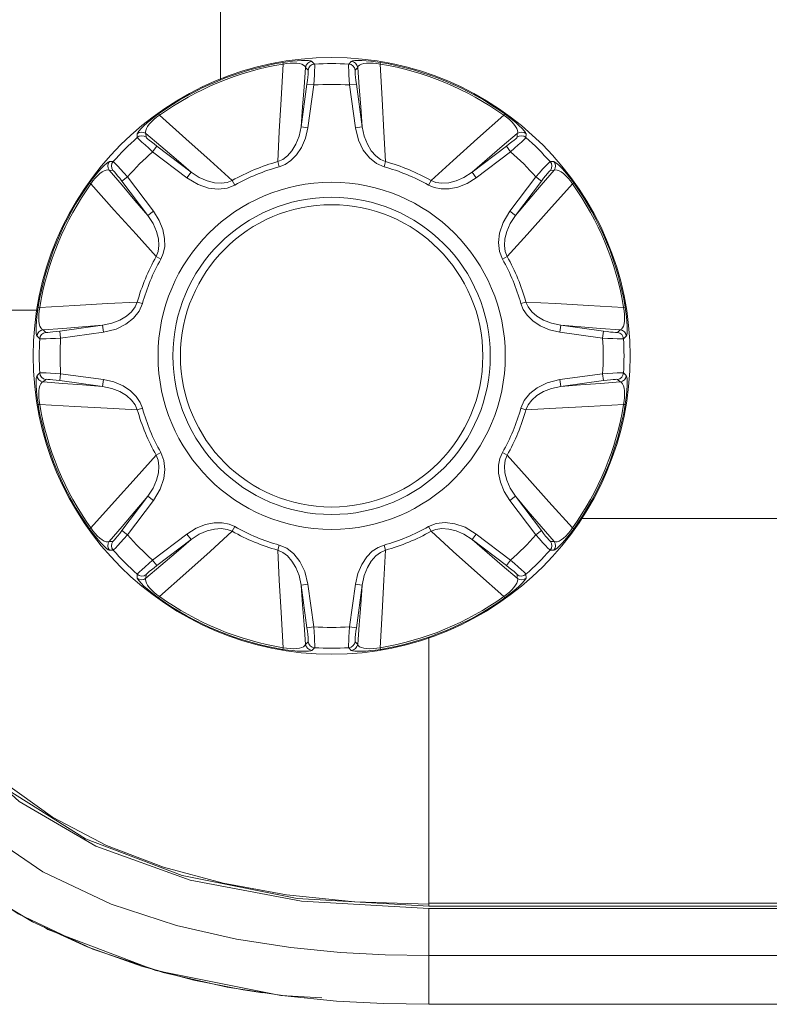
# Model space of a CAD drawing. Header units: millimetres. Extents: x 3925 to 5043, y -86 to 778.
# Tile 4 of 256: x 4243 to 4257, y 106 to 123. Entities that reach past the tile are written whole.
import ezdxf

# ---------------------------------------------------------------- set-up
doc = ezdxf.new("R2010")
doc.units = ezdxf.units.MM
doc.header["$LTSCALE"] = 46.255
for name, color, linetype in [('H30-BOTTOM-CDXF_CONTINUOUS_LINE', 7, 'CONTINUOUS'), ('H30K-REAR-CODXF_CONTINUOUS_LINE', 7, 'CONTINUOUS'), ('H30K-TOP-COVDXF_CONTINUOUS_LINE', 7, 'CONTINUOUS'), ('RUBBER-FOOT-DXF_CONTINUOUS_LINE', 7, 'CONTINUOUS')]:
    doc.layers.add(name, color=color, linetype=linetype)

msp = doc.modelspace()

# ---------------------------------------------------------------- linework, layer by layer
at = {"layer": 'H30-BOTTOM-CDXF_CONTINUOUS_LINE', "color": 7, "linetype": 'Continuous', "lineweight": 0}
for p, q in [((4246.9396, 192.2411), (4246.9396, 122.3795)), ((4243.6388, 118.2411), (4239.9548, 118.2411)), ((4253.4349, 114.4911), (4300.3146, 114.4911)), ((4250.6896, 112.351), (4250.6896, 107.5064)), ((4359.4396, 107.5609), (4250.6896, 107.5609)), ((4359.4396, 107.5064), (4250.6896, 107.5064))]:
    msp.add_line(p, q, dxfattribs=at)
for points in [[(4241.5536, 111.4715), (4242.2091, 110.5588), (4243.0026, 109.7645), (4243.9152, 109.108)], [(4250.6896, 107.5064), (4248.3187, 107.6462), (4246.2493, 108.059), (4244.5064, 108.7228), (4243.1143, 109.5973), (4242.0207, 110.6974)], [(4243.9152, 109.108), (4244.8897, 108.5998), (4245.914, 108.2109), (4246.9896, 107.9198), (4248.1295, 107.7139), (4249.3546, 107.5888), (4250.6896, 107.5458)]]:
    msp.add_lwpolyline(points, dxfattribs=at)
at = {"layer": 'H30K-REAR-CODXF_CONTINUOUS_LINE', "color": 7, "linetype": 'Continuous', "lineweight": 0}
for p, q in [((4250.6896, 107.4661), (4359.4396, 107.4661)), ((4250.6896, 105.7411), (4250.6896, 107.4661)), ((4359.4396, 106.6193), (4250.6896, 106.6193)), ((4249.0299, 105.8002), (4248.0965, 105.8917)), ((4249.8722, 105.755), (4249.0299, 105.8002)), ((4250.6896, 105.7411), (4249.8722, 105.755)), ((4359.4396, 105.7411), (4250.6896, 105.7411))]:
    msp.add_line(p, q, dxfattribs=at)
for points in [[(4241.3382, 111.6537), (4242.223, 110.3917), (4243.3136, 109.3947), (4244.6951, 108.5878), (4246.3948, 107.9767), (4248.3993, 107.5957), (4250.6896, 107.4661)], [(4250.6896, 106.6193), (4249.9034, 106.6325), (4249.097, 106.6758), (4248.2079, 106.7627), (4247.2282, 106.9135), (4246.1493, 107.1591), (4244.9736, 107.5451), (4243.7409, 108.1261), (4242.5331, 108.9471), (4241.4526, 110.0156), (4240.5946, 111.2572)], [(4239.8194, 110.8437), (4240.1701, 110.2705), (4240.6063, 109.6653), (4241.1487, 109.0365), (4241.8175, 108.4007), (4242.628, 107.7825), (4243.5561, 107.227), (4244.5375, 106.7734), (4245.5147, 106.4285), (4246.4587, 106.1767), (4247.3494, 106.0002), (4247.7005, 105.9499)], [(4248.0965, 105.8917), (4247.0607, 106.0515), (4245.9099, 106.3142), (4244.6417, 106.732), (4243.2949, 107.3694), (4241.9613, 108.2802), (4240.7639, 109.4701), (4239.8194, 110.8437)]]:
    msp.add_lwpolyline(points, dxfattribs=at)
at = {"layer": 'H30K-TOP-COVDXF_CONTINUOUS_LINE', "color": 7, "linetype": 'Continuous', "lineweight": 0}
for p, q in [((4248.0271, 105.8991), (4245.778, 106.3486)), ((4248.7606, 105.8556), (4248.0271, 105.8991))]:
    msp.add_line(p, q, dxfattribs=at)
msp.add_lwpolyline([(4245.778, 106.3486), (4243.8327, 107.0866), (4243.7571, 107.1341)], dxfattribs=at)
at = {"layer": 'RUBBER-FOOT-DXF_CONTINUOUS_LINE', "color": 7, "linetype": 'Continuous', "lineweight": 0}
for p, q in [((4248.0619, 122.7), (4248.0667, 122.6713)), ((4248.586, 122.7188), (4248.6326, 122.6698)), ((4249.2465, 122.6698), (4249.2931, 122.7188)), ((4249.8172, 122.7), (4249.8124, 122.6713)), ((4248.5162, 122.5621), (4248.4706, 122.6112)), ((4249.4085, 122.6112), (4249.3629, 122.5621)), ((4248.4943, 122.3106), (4248.389, 121.5421)), ((4248.6179, 122.2937), (4248.4943, 122.3106)), ((4248.6179, 122.2937), (4248.5126, 121.5252)), ((4249.2612, 122.2937), (4249.3849, 122.3106)), ((4249.3665, 121.5252), (4249.2612, 122.2937)), ((4249.4901, 121.5422), (4249.3849, 122.3106)), ((4245.8239, 121.773), (4245.8408, 121.7493)), ((4252.0552, 121.773), (4252.0383, 121.7493)), ((4248.5126, 121.5252), (4248.389, 121.5421)), ((4249.3665, 121.5252), (4249.4901, 121.5421)), ((4245.4417, 121.3481), (4245.44, 121.4157)), ((4245.5977, 121.4212), (4245.6002, 121.3543)), ((4252.2789, 121.3543), (4252.2814, 121.4212)), ((4252.4391, 121.4157), (4252.4374, 121.3481)), ((4245.7181, 121.0925), (4245.7935, 121.1919)), ((4246.3359, 120.6235), (4245.7181, 121.0925)), ((4246.4113, 120.723), (4245.7935, 121.1919)), ((4252.0856, 121.1919), (4251.4678, 120.723)), ((4252.1611, 121.0925), (4251.5432, 120.6235)), ((4252.1611, 121.0925), (4252.0856, 121.1919)), ((4244.94, 120.9157), (4245.0076, 120.914)), ((4247.9968, 120.8217), (4247.9712, 120.914)), ((4249.8824, 120.8217), (4249.9079, 120.914)), ((4252.9391, 120.9157), (4252.8715, 120.914)), ((4245.0014, 120.7555), (4244.9345, 120.758)), ((4252.9446, 120.758), (4252.8777, 120.7555)), ((4245.2632, 120.6377), (4245.1638, 120.5622)), ((4245.1638, 120.5622), (4245.6327, 119.9443)), ((4245.2632, 120.6377), (4245.7322, 120.0198)), ((4246.3359, 120.6235), (4246.4114, 120.723)), ((4247.1981, 120.4909), (4247.1509, 120.5742)), ((4250.681, 120.4909), (4250.7282, 120.5742)), ((4251.5432, 120.6235), (4251.4677, 120.723)), ((4252.6159, 120.6377), (4252.147, 120.0198)), ((4252.7153, 120.5622), (4252.2464, 119.9444)), ((4252.7153, 120.5622), (4252.6159, 120.6377)), ((4244.5827, 120.5318), (4244.6064, 120.5149)), ((4253.2727, 120.5149), (4253.2964, 120.5318)), ((4245.7322, 120.0198), (4245.6327, 119.9443)), ((4252.2464, 119.9443), (4252.147, 120.0198)), ((4245.8648, 119.1576), (4245.7815, 119.2048)), ((4252.0976, 119.2048), (4252.0143, 119.1576)), ((4243.6557, 118.2938), (4243.6844, 118.289)), ((4245.534, 118.3589), (4245.4417, 118.3845)), ((4252.4374, 118.3845), (4252.3451, 118.3589)), ((4254.1947, 118.289), (4254.2234, 118.2938)), ((4244.8135, 117.9667), (4244.0451, 117.8615)), ((4244.8305, 117.8431), (4244.8136, 117.9667)), ((4253.0655, 117.9667), (4253.0486, 117.8431)), ((4253.0656, 117.9667), (4253.834, 117.8615)), ((4243.6859, 117.7231), (4243.6369, 117.7697)), ((4243.7445, 117.8851), (4243.7936, 117.8395)), ((4244.062, 117.7378), (4244.0451, 117.8615)), ((4244.8305, 117.8431), (4244.062, 117.7378)), ((4253.0486, 117.8431), (4253.8171, 117.7378)), ((4253.834, 117.8615), (4253.8171, 117.7378)), ((4254.0855, 117.8395), (4254.1346, 117.8851)), ((4254.1932, 117.7231), (4254.2422, 117.7697)), ((4243.6859, 117.1092), (4243.6369, 117.0626)), ((4244.0451, 116.9708), (4244.062, 117.0945)), ((4244.8305, 116.9892), (4244.062, 117.0945)), ((4253.8171, 117.0945), (4253.0486, 116.9892)), ((4253.834, 116.9708), (4253.8171, 117.0945)), ((4254.2422, 117.0626), (4254.1932, 117.1092)), ((4243.7936, 116.9928), (4243.7445, 116.9472)), ((4244.8136, 116.8656), (4244.0451, 116.9708)), ((4244.8136, 116.8656), (4244.8305, 116.9892)), ((4253.0655, 116.8656), (4253.0486, 116.9892)), ((4253.834, 116.9708), (4253.0656, 116.8656)), ((4254.1346, 116.9472), (4254.0855, 116.9928)), ((4243.6844, 116.5433), (4243.6557, 116.5385)), ((4254.1947, 116.5433), (4254.2234, 116.5385)), ((4245.4417, 116.4478), (4245.534, 116.4734)), ((4252.4374, 116.4478), (4252.3451, 116.4734)), ((4245.7815, 115.6275), (4245.8648, 115.6747)), ((4252.0976, 115.6275), (4252.0143, 115.6747)), ((4245.1638, 114.2701), (4245.6327, 114.8879)), ((4245.6327, 114.888), (4245.7322, 114.8125)), ((4252.2464, 114.888), (4252.147, 114.8125)), ((4252.2464, 114.8879), (4252.7153, 114.2701)), ((4245.2632, 114.1946), (4245.7322, 114.8125)), ((4252.147, 114.8125), (4252.6159, 114.1946)), ((4244.6064, 114.3174), (4244.5827, 114.3005)), ((4245.1638, 114.2701), (4245.2632, 114.1946)), ((4245.7181, 113.7398), (4246.3359, 114.2087)), ((4246.3359, 114.2087), (4246.4114, 114.1093)), ((4247.1981, 114.3414), (4247.1509, 114.2581)), ((4250.681, 114.3414), (4250.7282, 114.2581)), ((4251.5432, 114.2087), (4251.4677, 114.1093)), ((4251.5432, 114.2087), (4252.1611, 113.7398)), ((4252.7153, 114.2701), (4252.6159, 114.1946)), ((4253.2727, 114.3174), (4253.2964, 114.3005)), ((4244.9345, 114.0743), (4245.0014, 114.0768)), ((4245.7935, 113.6404), (4246.4114, 114.1093)), ((4247.9968, 114.0106), (4247.9712, 113.9183)), ((4249.8824, 114.0106), (4249.9079, 113.9183)), ((4251.4678, 114.1093), (4252.0856, 113.6404)), ((4252.8777, 114.0768), (4252.9446, 114.0743)), ((4244.94, 113.9166), (4245.0076, 113.9183)), ((4252.8715, 113.9183), (4252.9391, 113.9166)), ((4245.7181, 113.7398), (4245.7935, 113.6404)), ((4252.1611, 113.7398), (4252.0856, 113.6404)), ((4245.44, 113.4166), (4245.4417, 113.4842)), ((4245.6002, 113.478), (4245.5977, 113.4111)), ((4252.2814, 113.4111), (4252.2789, 113.478)), ((4252.4374, 113.4842), (4252.4391, 113.4166)), ((4248.5126, 113.3071), (4248.389, 113.2902)), ((4248.389, 113.2901), (4248.4943, 112.5217)), ((4248.5126, 113.3071), (4248.6179, 112.5386)), ((4249.2612, 112.5386), (4249.3665, 113.3071)), ((4249.3665, 113.3071), (4249.4901, 113.2902)), ((4249.3849, 112.5217), (4249.4901, 113.2901)), ((4245.8239, 113.0593), (4245.8408, 113.083)), ((4252.0552, 113.0593), (4252.0383, 113.083)), ((4248.6179, 112.5386), (4248.4943, 112.5217)), ((4249.2612, 112.5386), (4249.3849, 112.5217)), ((4248.4706, 112.2211), (4248.5162, 112.2702)), ((4249.3629, 112.2702), (4249.4085, 112.2211)), ((4248.0619, 112.1323), (4248.0667, 112.161)), ((4248.6326, 112.1625), (4248.586, 112.1135)), ((4249.2931, 112.1135), (4249.2465, 112.1625)), ((4249.8172, 112.1323), (4249.8124, 112.161))]:
    msp.add_line(p, q, dxfattribs=at)
for points in [[(4248.0619, 122.7), (4248.148, 122.713), (4248.235, 122.7235), (4248.3194, 122.7308), (4248.3985, 122.7349), (4248.4678, 122.7355), (4248.5244, 122.7329), (4248.565, 122.7272), (4248.586, 122.7188)], [(4248.0667, 122.6713), (4248.1287, 122.6814), (4248.1924, 122.6877), (4248.2543, 122.6894), (4248.3113, 122.6864), (4248.3612, 122.6789), (4248.403, 122.6674), (4248.436, 122.6522), (4248.4591, 122.6335), (4248.4706, 122.6112)], [(4248.586, 122.7188), (4248.5447, 122.7087), (4248.5092, 122.6854), (4248.4835, 122.6516), (4248.4706, 122.6111)], [(4249.8172, 122.7), (4249.7311, 122.713), (4249.6441, 122.7235), (4249.5597, 122.7308), (4249.4806, 122.7349), (4249.4113, 122.7355), (4249.3547, 122.7329), (4249.3141, 122.7272), (4249.2931, 122.7188)], [(4249.2931, 122.7188), (4249.3344, 122.7087), (4249.3699, 122.6854), (4249.3956, 122.6516), (4249.4085, 122.6111)], [(4249.4085, 122.6112), (4249.42, 122.6335), (4249.4431, 122.6522), (4249.4761, 122.6674), (4249.518, 122.6789), (4249.5678, 122.6864), (4249.6248, 122.6894), (4249.6868, 122.6877), (4249.7505, 122.6814), (4249.8124, 122.6713)], [(4248.0667, 122.6713), (4248.0298, 122.0386), (4247.9979, 121.4536), (4247.9712, 120.914)], [(4248.389, 121.5421), (4248.4163, 121.8986), (4248.4436, 122.2564), (4248.4706, 122.6112)], [(4248.5162, 122.5621), (4248.5179, 122.551), (4248.5173, 122.5247), (4248.5145, 122.485), (4248.5094, 122.4337), (4248.5026, 122.3748), (4248.4943, 122.3106)], [(4248.6326, 122.6698), (4248.591, 122.66), (4248.5552, 122.6367), (4248.5292, 122.6028), (4248.5162, 122.5621)], [(4248.6326, 122.6698), (4248.6347, 122.6531), (4248.6348, 122.6135), (4248.633, 122.5537), (4248.6293, 122.4769), (4248.6242, 122.3887), (4248.6179, 122.2937)], [(4249.2612, 122.2937), (4249.2549, 122.3886), (4249.2498, 122.4769), (4249.2461, 122.5539), (4249.2443, 122.6137), (4249.2444, 122.6532), (4249.2465, 122.6698)], [(4249.2465, 122.6698), (4249.2881, 122.66), (4249.324, 122.6367), (4249.3499, 122.6028), (4249.3629, 122.5621)], [(4249.3849, 122.3106), (4249.3765, 122.3746), (4249.3697, 122.4337), (4249.3646, 122.4852), (4249.3618, 122.525), (4249.3612, 122.5512), (4249.3629, 122.5621)], [(4249.4085, 122.6112), (4249.4355, 122.2564), (4249.4628, 121.8985), (4249.4901, 121.5422)], [(4249.9079, 120.914), (4249.8813, 121.4522), (4249.8494, 122.0371), (4249.8124, 122.6713)], [(4245.8239, 121.773), (4245.7538, 121.7213), (4245.6849, 121.6672), (4245.62, 121.6127), (4245.5612, 121.5596), (4245.5118, 121.511), (4245.4737, 121.4692), (4245.4489, 121.4365), (4245.44, 121.4157)], [(4245.5977, 121.4212), (4245.5901, 121.4451), (4245.5931, 121.4747), (4245.6057, 121.5088), (4245.6272, 121.5465), (4245.6572, 121.5871), (4245.6953, 121.6295), (4245.7404, 121.6721), (4245.7899, 121.7126), (4245.8408, 121.7493)], [(4247.1509, 120.5742), (4246.7515, 120.936), (4246.3154, 121.327), (4245.8408, 121.7493)], [(4252.0383, 121.7493), (4251.5648, 121.328), (4251.1286, 120.9369), (4250.7282, 120.5742)], [(4252.0383, 121.7493), (4252.0893, 121.7126), (4252.1387, 121.672), (4252.1838, 121.6294), (4252.2219, 121.587), (4252.2519, 121.5465), (4252.2734, 121.5088), (4252.286, 121.4747), (4252.289, 121.4451), (4252.2814, 121.4212)], [(4252.0552, 121.773), (4252.1253, 121.7213), (4252.1942, 121.6672), (4252.2591, 121.6127), (4252.3179, 121.5597), (4252.3673, 121.511), (4252.4055, 121.4692), (4252.4302, 121.4365), (4252.4391, 121.4157)], [(4245.44, 121.4157), (4245.4763, 121.4378), (4245.5179, 121.4464), (4245.56, 121.4407), (4245.5977, 121.4212)], [(4248.389, 121.5421), (4248.3525, 121.3721), (4248.2961, 121.2283), (4248.2254, 121.1105), (4248.1448, 121.0189), (4248.0585, 120.9535), (4247.9712, 120.914)], [(4248.5126, 121.5252), (4248.4698, 121.3372), (4248.3989, 121.1712), (4248.3089, 121.0362), (4248.208, 120.9343), (4248.1024, 120.8637), (4247.9968, 120.8217)], [(4249.8824, 120.8217), (4249.746, 120.881), (4249.6191, 120.9818), (4249.5097, 121.1208), (4249.4232, 121.2974), (4249.3665, 121.5252)], [(4249.9079, 120.914), (4249.8206, 120.9535), (4249.7343, 121.0189), (4249.6537, 121.1105), (4249.5831, 121.2283), (4249.5266, 121.372), (4249.4901, 121.5421)], [(4252.4391, 121.4157), (4252.4028, 121.4378), (4252.3612, 121.4464), (4252.3191, 121.4407), (4252.2814, 121.4212)], [(4245.4417, 121.3481), (4245.4781, 121.3706), (4245.5199, 121.3795), (4245.5622, 121.3738), (4245.6002, 121.3542)], [(4245.7181, 121.0925), (4245.6465, 121.1552), (4245.5804, 121.214), (4245.5234, 121.2658), (4245.4798, 121.3069), (4245.452, 121.3349), (4245.4417, 121.3481)], [(4245.5977, 121.4212), (4245.8677, 121.1894), (4246.14, 120.9556), (4246.4113, 120.723)], [(4245.7935, 121.1919), (4245.7424, 121.2313), (4245.6957, 121.2682), (4245.6558, 121.3011), (4245.6256, 121.3272), (4245.6067, 121.3453), (4245.6002, 121.3543)], [(4251.4678, 120.723), (4251.7391, 120.9557), (4252.0114, 121.1894), (4252.2814, 121.4212)], [(4252.2789, 121.3543), (4252.2723, 121.3452), (4252.2533, 121.327), (4252.2232, 121.3009), (4252.1834, 121.2683), (4252.1369, 121.2314), (4252.0856, 121.1919)], [(4252.4374, 121.3481), (4252.427, 121.3348), (4252.3991, 121.3067), (4252.3556, 121.2657), (4252.2987, 121.214), (4252.2327, 121.1553), (4252.1611, 121.0925)], [(4252.4374, 121.3481), (4252.401, 121.3706), (4252.3593, 121.3795), (4252.3169, 121.3738), (4252.2789, 121.3542)], [(4244.5827, 120.5318), (4244.6344, 120.6019), (4244.6885, 120.6708), (4244.743, 120.7357), (4244.7961, 120.7944), (4244.8447, 120.8439), (4244.8865, 120.882), (4244.9192, 120.9068), (4244.94, 120.9157)], [(4244.94, 120.9157), (4244.9179, 120.8794), (4244.9093, 120.8378), (4244.915, 120.7957), (4244.9346, 120.758)], [(4245.0076, 120.914), (4244.9851, 120.8776), (4244.9762, 120.8358), (4244.9819, 120.7935), (4245.0015, 120.7555)], [(4245.0076, 120.914), (4245.0209, 120.9036), (4245.049, 120.8757), (4245.09, 120.8322), (4245.1417, 120.7753), (4245.2004, 120.7093), (4245.2632, 120.6377)], [(4252.8715, 120.914), (4252.8582, 120.9036), (4252.8301, 120.8757), (4252.7891, 120.8322), (4252.7374, 120.7753), (4252.6787, 120.7093), (4252.6159, 120.6377)], [(4252.8777, 120.7555), (4252.8972, 120.7935), (4252.9029, 120.8358), (4252.894, 120.8776), (4252.8715, 120.914)], [(4253.2964, 120.5318), (4253.2447, 120.6019), (4253.1906, 120.6708), (4253.1361, 120.7357), (4253.0831, 120.7945), (4253.0344, 120.8439), (4252.9926, 120.882), (4252.9599, 120.9068), (4252.9391, 120.9157)], [(4252.9446, 120.758), (4252.9641, 120.7957), (4252.9698, 120.8378), (4252.9612, 120.8794), (4252.9391, 120.9157)], [(4244.6064, 120.5149), (4244.6431, 120.5659), (4244.6837, 120.6153), (4244.7263, 120.6604), (4244.7687, 120.6985), (4244.8092, 120.7285), (4244.8469, 120.75), (4244.881, 120.7626), (4244.9106, 120.7656), (4244.9345, 120.758)], [(4245.6327, 119.9443), (4245.4, 120.2157), (4245.1663, 120.488), (4244.9345, 120.758)], [(4245.0014, 120.7555), (4245.0105, 120.7489), (4245.0287, 120.7299), (4245.0548, 120.6998), (4245.0874, 120.66), (4245.1243, 120.6134), (4245.1638, 120.5622)], [(4252.9446, 120.758), (4252.7128, 120.488), (4252.4791, 120.2157), (4252.2464, 119.9444)], [(4252.8777, 120.7555), (4252.8687, 120.749), (4252.8506, 120.7301), (4252.8245, 120.6999), (4252.7919, 120.6603), (4252.7547, 120.6134), (4252.7153, 120.5622)], [(4253.2727, 120.5149), (4253.236, 120.5658), (4253.1954, 120.6154), (4253.1528, 120.6605), (4253.1104, 120.6986), (4253.0698, 120.7286), (4253.0322, 120.75), (4252.9981, 120.7626), (4252.9685, 120.7656), (4252.9446, 120.758)], [(4247.1981, 120.4909), (4247.0597, 120.4364), (4246.8987, 120.418), (4246.7231, 120.4388), (4246.5371, 120.5026), (4246.3359, 120.6235)], [(4247.1509, 120.5742), (4247.0613, 120.5404), (4246.954, 120.5256), (4246.8322, 120.5335), (4246.699, 120.5668), (4246.5575, 120.6285), (4246.4114, 120.723)], [(4251.5432, 120.6235), (4251.38, 120.521), (4251.2125, 120.4537), (4251.0534, 120.4219), (4250.91, 120.4211), (4250.7854, 120.4459), (4250.681, 120.4909)], [(4251.4677, 120.723), (4251.3217, 120.6285), (4251.1801, 120.5668), (4251.0469, 120.5335), (4250.9251, 120.5256), (4250.8179, 120.5404), (4250.7282, 120.5742)], [(4244.6064, 120.5149), (4245.0277, 120.0414), (4245.4188, 119.6052), (4245.7815, 119.2048)], [(4252.0976, 119.2048), (4252.4594, 119.6042), (4252.8504, 120.0403), (4253.2727, 120.5149)], [(4245.6327, 119.9443), (4245.7272, 119.7983), (4245.7889, 119.6567), (4245.8222, 119.5235), (4245.8301, 119.4017), (4245.8153, 119.2944), (4245.7815, 119.2048)], [(4245.7322, 120.0198), (4245.8347, 119.8566), (4245.902, 119.6891), (4245.9338, 119.53), (4245.9346, 119.3866), (4245.9098, 119.262), (4245.8648, 119.1576)], [(4252.147, 120.0198), (4252.0252, 119.8168), (4251.9603, 119.6238), (4251.9414, 119.4597), (4251.9595, 119.2973), (4252.0143, 119.1576)], [(4252.2464, 119.9443), (4252.1519, 119.7983), (4252.0902, 119.6568), (4252.0569, 119.5236), (4252.049, 119.4017), (4252.0638, 119.2944), (4252.0976, 119.2048)], [(4243.6557, 118.2938), (4243.6427, 118.2076), (4243.6322, 118.1207), (4243.6249, 118.0363), (4243.6208, 117.9572), (4243.6202, 117.8879), (4243.6229, 117.8313), (4243.6285, 117.7907), (4243.6369, 117.7697)], [(4243.7445, 117.8851), (4243.7222, 117.8966), (4243.7035, 117.9197), (4243.6883, 117.9527), (4243.6768, 117.9946), (4243.6693, 118.0445), (4243.6663, 118.1014), (4243.668, 118.1634), (4243.6744, 118.2271), (4243.6844, 118.289)], [(4245.4417, 118.3845), (4244.9035, 118.3579), (4244.3186, 118.326), (4243.6844, 118.289)], [(4245.4417, 118.3845), (4245.4022, 118.2972), (4245.3368, 118.2109), (4245.2452, 118.1303), (4245.1274, 118.0596), (4244.9837, 118.0032), (4244.8136, 117.9667)], [(4245.534, 118.3589), (4245.4747, 118.2226), (4245.3739, 118.0957), (4245.2349, 117.9862), (4245.0583, 117.8998), (4244.8305, 117.8431)], [(4252.3451, 118.3589), (4252.3871, 118.2533), (4252.4577, 118.1476), (4252.5597, 118.0468), (4252.6946, 117.9568), (4252.8606, 117.8859), (4253.0486, 117.8431)], [(4252.4374, 118.3845), (4252.4769, 118.2972), (4252.5423, 118.2109), (4252.634, 118.1303), (4252.7518, 118.0596), (4252.8955, 118.0032), (4253.0655, 117.9667)], [(4254.1947, 118.289), (4253.562, 118.3259), (4252.977, 118.3578), (4252.4374, 118.3845)], [(4254.1947, 118.289), (4254.2048, 118.227), (4254.2111, 118.1633), (4254.2128, 118.1014), (4254.2098, 118.0444), (4254.2023, 117.9945), (4254.1908, 117.9527), (4254.1756, 117.9197), (4254.1569, 117.8966), (4254.1346, 117.8851)], [(4254.2234, 118.2938), (4254.2364, 118.2077), (4254.2469, 118.1207), (4254.2542, 118.0363), (4254.2583, 117.9572), (4254.2589, 117.8879), (4254.2563, 117.8313), (4254.2507, 117.7907), (4254.2422, 117.7697)], [(4243.7445, 117.8851), (4244.0993, 117.9121), (4244.4572, 117.9394), (4244.8135, 117.9667)], [(4253.0656, 117.9667), (4253.422, 117.9394), (4253.7798, 117.9121), (4254.1346, 117.8851)], [(4243.6369, 117.7697), (4243.647, 117.811), (4243.6703, 117.8465), (4243.7041, 117.8722), (4243.7446, 117.8851)], [(4243.6859, 117.7231), (4243.6957, 117.7647), (4243.719, 117.8005), (4243.7529, 117.8265), (4243.7936, 117.8395)], [(4244.062, 117.7378), (4243.9671, 117.7315), (4243.8788, 117.7264), (4243.8018, 117.7227), (4243.742, 117.7209), (4243.7025, 117.721), (4243.6859, 117.7231)], [(4244.0451, 117.8615), (4243.9811, 117.8531), (4243.922, 117.8463), (4243.8705, 117.8412), (4243.8307, 117.8383), (4243.8045, 117.8378), (4243.7936, 117.8395)], [(4253.8171, 117.7378), (4253.912, 117.7315), (4254.0003, 117.7264), (4254.0773, 117.7227), (4254.1371, 117.7209), (4254.1766, 117.721), (4254.1932, 117.7231)], [(4253.834, 117.8615), (4253.898, 117.8531), (4253.9575, 117.8462), (4254.0087, 117.8412), (4254.0484, 117.8383), (4254.0745, 117.8378), (4254.0855, 117.8395)], [(4254.0855, 117.8395), (4254.1262, 117.8265), (4254.1601, 117.8005), (4254.1834, 117.7647), (4254.1932, 117.7231)], [(4254.1345, 117.8851), (4254.175, 117.8722), (4254.2088, 117.8465), (4254.2321, 117.811), (4254.2422, 117.7697)], [(4243.6557, 116.5385), (4243.6427, 116.6246), (4243.6322, 116.7116), (4243.6249, 116.796), (4243.6208, 116.8751), (4243.6202, 116.9444), (4243.6229, 117.001), (4243.6285, 117.0416), (4243.6369, 117.0626)], [(4243.7446, 116.9472), (4243.7041, 116.9601), (4243.6703, 116.9858), (4243.647, 117.0213), (4243.6369, 117.0626)], [(4244.062, 117.0945), (4243.9671, 117.1008), (4243.8788, 117.1059), (4243.8018, 117.1096), (4243.742, 117.1114), (4243.7025, 117.1113), (4243.6859, 117.1092)], [(4243.7936, 116.9928), (4243.7529, 117.0058), (4243.719, 117.0317), (4243.6957, 117.0676), (4243.6859, 117.1092)], [(4254.1932, 117.1092), (4254.1765, 117.1113), (4254.1369, 117.1114), (4254.0771, 117.1096), (4254.0004, 117.1059), (4253.9122, 117.1008), (4253.8171, 117.0945)], [(4254.0855, 116.9928), (4254.1262, 117.0058), (4254.1601, 117.0317), (4254.1834, 117.0676), (4254.1932, 117.1092)], [(4254.1346, 116.9472), (4254.175, 116.9601), (4254.2088, 116.9858), (4254.2321, 117.0213), (4254.2422, 117.0626)], [(4254.2234, 116.5385), (4254.2364, 116.6247), (4254.2469, 116.7116), (4254.2542, 116.796), (4254.2583, 116.8751), (4254.2589, 116.9444), (4254.2563, 117.001), (4254.2507, 117.0416), (4254.2422, 117.0626)], [(4243.6844, 116.5433), (4243.6743, 116.6053), (4243.668, 116.669), (4243.6663, 116.7309), (4243.6693, 116.7879), (4243.6768, 116.8378), (4243.6883, 116.8796), (4243.7035, 116.9126), (4243.7222, 116.9357), (4243.7445, 116.9472)], [(4244.8136, 116.8656), (4244.4571, 116.8929), (4244.0993, 116.9202), (4243.7445, 116.9472)], [(4244.0451, 116.9708), (4243.9811, 116.9792), (4243.9216, 116.9861), (4243.8704, 116.9911), (4243.8307, 116.994), (4243.8046, 116.9945), (4243.7936, 116.9928)], [(4245.4417, 116.4478), (4245.4022, 116.5351), (4245.3368, 116.6214), (4245.2451, 116.702), (4245.1274, 116.7727), (4244.9836, 116.8291), (4244.8136, 116.8656)], [(4245.534, 116.4734), (4245.492, 116.579), (4245.4214, 116.6847), (4245.3194, 116.7855), (4245.1845, 116.8755), (4245.0185, 116.9463), (4244.8305, 116.9892)], [(4253.0486, 116.9892), (4252.8189, 116.9318), (4252.6366, 116.8412), (4252.5072, 116.7385), (4252.4052, 116.6109), (4252.3451, 116.4734)], [(4253.0655, 116.8656), (4252.8955, 116.8291), (4252.7518, 116.7727), (4252.634, 116.702), (4252.5423, 116.6214), (4252.4769, 116.5351), (4252.4374, 116.4478)], [(4254.1346, 116.9472), (4253.7798, 116.9202), (4253.4219, 116.8929), (4253.0656, 116.8656)], [(4254.0855, 116.9928), (4254.0745, 116.9945), (4254.0484, 116.9939), (4254.0086, 116.9911), (4253.9575, 116.9861), (4253.8981, 116.9792), (4253.834, 116.9708)], [(4254.1947, 116.5433), (4254.2048, 116.6053), (4254.2111, 116.669), (4254.2128, 116.731), (4254.2098, 116.788), (4254.2023, 116.8378), (4254.1908, 116.8796), (4254.1756, 116.9126), (4254.1569, 116.9357), (4254.1346, 116.9472)], [(4243.6844, 116.5433), (4244.3171, 116.5064), (4244.9021, 116.4745), (4245.4417, 116.4478)], [(4252.4374, 116.4478), (4252.9756, 116.4744), (4253.5605, 116.5063), (4254.1947, 116.5433)], [(4245.7815, 115.6275), (4245.4197, 115.2281), (4245.0287, 114.792), (4244.6064, 114.3174)], [(4245.6327, 114.888), (4245.7272, 115.034), (4245.7889, 115.1755), (4245.8222, 115.3087), (4245.8301, 115.4306), (4245.8153, 115.5379), (4245.7815, 115.6275)], [(4245.7322, 114.8125), (4245.8539, 115.0155), (4245.9188, 115.2085), (4245.9377, 115.3726), (4245.9196, 115.535), (4245.8648, 115.6747)], [(4252.0143, 115.6747), (4251.9693, 115.5703), (4251.9445, 115.4456), (4251.9453, 115.3022), (4251.9771, 115.1433), (4252.0444, 114.9757), (4252.147, 114.8125)], [(4252.0976, 115.6275), (4252.0638, 115.5379), (4252.049, 115.4306), (4252.0569, 115.3087), (4252.0902, 115.1755), (4252.1519, 115.034), (4252.2464, 114.888)], [(4253.2727, 114.3174), (4252.8514, 114.7909), (4252.4603, 115.2271), (4252.0976, 115.6275)], [(4244.9345, 114.0743), (4245.1663, 114.3442), (4245.4001, 114.6166), (4245.6327, 114.8879)], [(4252.2464, 114.8879), (4252.4791, 114.6166), (4252.7128, 114.3443), (4252.9446, 114.0743)], [(4246.3359, 114.2087), (4246.4991, 114.3113), (4246.6666, 114.3786), (4246.8257, 114.4104), (4246.9691, 114.4112), (4247.0937, 114.3864), (4247.1981, 114.3414)], [(4250.681, 114.3414), (4250.8194, 114.3959), (4250.9804, 114.4143), (4251.156, 114.3935), (4251.342, 114.3297), (4251.5432, 114.2087)], [(4244.5827, 114.3005), (4244.6344, 114.2304), (4244.6885, 114.1615), (4244.743, 114.0966), (4244.7961, 114.0378), (4244.8447, 113.9884), (4244.8865, 113.9502), (4244.9192, 113.9255), (4244.94, 113.9166)], [(4244.6064, 114.3174), (4244.6431, 114.2665), (4244.6837, 114.2169), (4244.7263, 114.1718), (4244.7688, 114.1337), (4244.8093, 114.1037), (4244.847, 114.0823), (4244.881, 114.0697), (4244.9106, 114.0667), (4244.9345, 114.0743)], [(4245.0014, 114.0768), (4245.0104, 114.0833), (4245.0285, 114.1022), (4245.0546, 114.1323), (4245.0872, 114.172), (4245.1244, 114.2189), (4245.1638, 114.2701)], [(4245.0076, 113.9183), (4245.0209, 113.9287), (4245.049, 113.9566), (4245.09, 114.0001), (4245.1417, 114.057), (4245.2004, 114.123), (4245.2632, 114.1946)], [(4245.8408, 113.083), (4246.3143, 113.5043), (4246.7505, 113.8954), (4247.1509, 114.2581)], [(4246.4114, 114.1093), (4246.5574, 114.2038), (4246.699, 114.2655), (4246.8322, 114.2988), (4246.954, 114.3067), (4247.0613, 114.2919), (4247.1509, 114.2581)], [(4250.7282, 114.2581), (4250.8179, 114.2919), (4250.9251, 114.3067), (4251.0469, 114.2988), (4251.1801, 114.2655), (4251.3217, 114.2038), (4251.4678, 114.1093)], [(4250.7282, 114.2581), (4251.1276, 113.8963), (4251.5637, 113.5053), (4252.0383, 113.083)], [(4252.6159, 114.1946), (4252.6786, 114.1231), (4252.7374, 114.057), (4252.7892, 114), (4252.8303, 113.9564), (4252.8583, 113.9286), (4252.8715, 113.9183)], [(4252.7153, 114.2701), (4252.7547, 114.219), (4252.7919, 114.172), (4252.8245, 114.1323), (4252.8506, 114.1022), (4252.8687, 114.0833), (4252.8777, 114.0768)], [(4253.2964, 114.3005), (4253.2447, 114.2304), (4253.1906, 114.1615), (4253.1362, 114.0966), (4253.0831, 114.0378), (4253.0344, 113.9884), (4252.9926, 113.9502), (4252.9599, 113.9255), (4252.9391, 113.9166)], [(4253.2727, 114.3174), (4253.236, 114.2664), (4253.1954, 114.217), (4253.1528, 114.1719), (4253.1105, 114.1338), (4253.0699, 114.1038), (4253.0322, 114.0823), (4252.9981, 114.0697), (4252.9685, 114.0667), (4252.9446, 114.0743)], [(4244.9345, 114.0743), (4244.915, 114.0366), (4244.9093, 113.9945), (4244.9179, 113.9529), (4244.94, 113.9166)], [(4245.0015, 114.0768), (4244.9819, 114.0388), (4244.9762, 113.9965), (4244.9851, 113.9547), (4245.0076, 113.9183)], [(4246.4114, 114.1093), (4246.14, 113.8766), (4245.8677, 113.6429), (4245.5977, 113.4111)], [(4247.9968, 114.0106), (4248.1331, 113.9513), (4248.2601, 113.8505), (4248.3695, 113.7115), (4248.4559, 113.5349), (4248.5126, 113.3071)], [(4249.3665, 113.3071), (4249.4094, 113.4951), (4249.4802, 113.6611), (4249.5702, 113.796), (4249.6711, 113.898), (4249.7767, 113.9686), (4249.8824, 114.0106)], [(4252.2814, 113.4111), (4252.0115, 113.6429), (4251.7391, 113.8766), (4251.4678, 114.1093)], [(4252.8777, 114.0768), (4252.8972, 114.0388), (4252.9029, 113.9965), (4252.894, 113.9547), (4252.8715, 113.9183)], [(4252.9446, 114.0743), (4252.9641, 114.0366), (4252.9698, 113.9945), (4252.9612, 113.9529), (4252.9391, 113.9166)], [(4247.9712, 113.9183), (4248.0585, 113.8788), (4248.1448, 113.8134), (4248.2254, 113.7218), (4248.2961, 113.604), (4248.3525, 113.4602), (4248.389, 113.2901)], [(4247.9712, 113.9183), (4247.9979, 113.3801), (4248.0297, 112.7952), (4248.0667, 112.161)], [(4249.4901, 113.2901), (4249.5266, 113.4602), (4249.583, 113.604), (4249.6537, 113.7218), (4249.7343, 113.8134), (4249.8206, 113.8788), (4249.9079, 113.9183)], [(4249.8124, 112.161), (4249.8493, 112.7937), (4249.8812, 113.3787), (4249.9079, 113.9183)], [(4245.4417, 113.4842), (4245.4521, 113.4975), (4245.48, 113.5256), (4245.5236, 113.5666), (4245.5804, 113.6183), (4245.6464, 113.677), (4245.7181, 113.7398)], [(4245.6002, 113.478), (4245.6068, 113.4871), (4245.6258, 113.5053), (4245.6559, 113.5314), (4245.6957, 113.564), (4245.7423, 113.6009), (4245.7935, 113.6404)], [(4252.0856, 113.6404), (4252.1367, 113.601), (4252.1834, 113.564), (4252.2233, 113.5312), (4252.2535, 113.5051), (4252.2724, 113.487), (4252.2789, 113.478)], [(4252.1611, 113.7398), (4252.2326, 113.6771), (4252.2987, 113.6183), (4252.3557, 113.5664), (4252.3993, 113.5254), (4252.4271, 113.4974), (4252.4374, 113.4842)], [(4245.4417, 113.4842), (4245.4781, 113.4617), (4245.5199, 113.4528), (4245.5622, 113.4585), (4245.6002, 113.4781)], [(4252.4374, 113.4842), (4252.401, 113.4617), (4252.3593, 113.4528), (4252.3169, 113.4585), (4252.2789, 113.4781)], [(4245.44, 113.4166), (4245.4763, 113.3945), (4245.5179, 113.3859), (4245.56, 113.3916), (4245.5977, 113.4111)], [(4245.8239, 113.0593), (4245.7538, 113.111), (4245.6849, 113.1651), (4245.62, 113.2196), (4245.5613, 113.2726), (4245.5118, 113.3213), (4245.4737, 113.3631), (4245.4489, 113.3958), (4245.44, 113.4166)], [(4245.8408, 113.083), (4245.7898, 113.1197), (4245.7404, 113.1603), (4245.6953, 113.2029), (4245.6572, 113.2452), (4245.6272, 113.2858), (4245.6057, 113.3235), (4245.5931, 113.3576), (4245.5901, 113.3872), (4245.5977, 113.4111)], [(4248.4706, 112.2211), (4248.4436, 112.5759), (4248.4163, 112.9337), (4248.389, 113.2901)], [(4249.4901, 113.2901), (4249.4628, 112.9337), (4249.4355, 112.5759), (4249.4085, 112.2211)], [(4252.2814, 113.4111), (4252.289, 113.3872), (4252.286, 113.3576), (4252.2734, 113.3235), (4252.2519, 113.2858), (4252.2219, 113.2452), (4252.1838, 113.2028), (4252.1387, 113.1602), (4252.0892, 113.1196), (4252.0383, 113.083)], [(4252.0552, 113.0593), (4252.1253, 113.111), (4252.1942, 113.1651), (4252.2591, 113.2196), (4252.3179, 113.2727), (4252.3673, 113.3213), (4252.4055, 113.3631), (4252.4302, 113.3958), (4252.4391, 113.4166)], [(4252.4391, 113.4166), (4252.4028, 113.3945), (4252.3612, 113.3859), (4252.3191, 113.3916), (4252.2814, 113.4111)], [(4248.4943, 112.5217), (4248.5026, 112.4577), (4248.5094, 112.3986), (4248.5145, 112.3471), (4248.5174, 112.3073), (4248.5179, 112.2811), (4248.5162, 112.2702)], [(4248.6179, 112.5386), (4248.6242, 112.4437), (4248.6293, 112.3554), (4248.633, 112.2784), (4248.6348, 112.2186), (4248.6347, 112.1791), (4248.6326, 112.1625)], [(4249.2465, 112.1625), (4249.2444, 112.1792), (4249.2443, 112.2188), (4249.2461, 112.2786), (4249.2498, 112.3553), (4249.2549, 112.4436), (4249.2612, 112.5386)], [(4249.3629, 112.2702), (4249.3612, 112.2812), (4249.3618, 112.3076), (4249.3646, 112.3473), (4249.3697, 112.3986), (4249.3765, 112.4575), (4249.3849, 112.5217)], [(4248.4706, 112.2211), (4248.4591, 112.1988), (4248.436, 112.1801), (4248.403, 112.1649), (4248.3611, 112.1534), (4248.3113, 112.1459), (4248.2543, 112.1429), (4248.1923, 112.1446), (4248.1286, 112.1509), (4248.0667, 112.161)], [(4248.586, 112.1135), (4248.5447, 112.1236), (4248.5092, 112.1469), (4248.4835, 112.1807), (4248.4706, 112.2212)], [(4248.6326, 112.1625), (4248.591, 112.1723), (4248.5552, 112.1956), (4248.5292, 112.2295), (4248.5162, 112.2702)], [(4249.2465, 112.1625), (4249.2881, 112.1723), (4249.324, 112.1956), (4249.3499, 112.2295), (4249.3629, 112.2702)], [(4249.2931, 112.1135), (4249.3344, 112.1236), (4249.3699, 112.1469), (4249.3956, 112.1807), (4249.4085, 112.2212)], [(4249.8124, 112.161), (4249.7504, 112.1509), (4249.6868, 112.1446), (4249.6248, 112.1429), (4249.5678, 112.1459), (4249.518, 112.1534), (4249.4761, 112.1649), (4249.4431, 112.1801), (4249.42, 112.1988), (4249.4085, 112.2211)], [(4248.0619, 112.1323), (4248.1481, 112.1193), (4248.235, 112.1088), (4248.3194, 112.1015), (4248.3985, 112.0974), (4248.4678, 112.0968), (4248.5244, 112.0994), (4248.565, 112.105), (4248.586, 112.1135)], [(4249.8172, 112.1323), (4249.7311, 112.1193), (4249.6441, 112.1088), (4249.5598, 112.1015), (4249.4806, 112.0974), (4249.4113, 112.0968), (4249.3547, 112.0994), (4249.3141, 112.105), (4249.2931, 112.1135)]]:
    msp.add_lwpolyline(points, dxfattribs=at)
for radius in [5.3723, 3.125, 2.8559, 2.7211]:
    msp.add_circle((4248.9396, 117.4161), radius, dxfattribs=at)
for radius, start, end in [(5.3562, 99.43042, 125.56958), (5.3562, 54.43042, 80.56958), (5.3272, 99.43042, 125.56958), (5.2626, 86.6558, 93.3442), (5.3272, 54.43042, 80.56958), (4.8881, 86.22728, 93.77272), (5.2626, 131.6558, 138.3442), (5.2626, 41.6558, 48.3442), (4.8881, 131.22728, 138.77272), (4.8881, 41.22728, 48.77272), (3.6294, 105.47434, 119.52566), (3.6294, 60.47434, 74.52566), (3.5336, 105.47435, 119.52565), (3.5336, 60.47435, 74.52565), (5.3562, 144.43042, 170.56958), (5.3272, 144.43042, 170.56958), (5.3272, 9.43042, 35.56958), (5.3562, 9.43042, 35.56958), (3.6294, 150.47434, 164.52566), (3.5336, 150.47435, 164.52565), (3.5336, 15.47435, 29.52565), (3.6294, 15.47434, 29.52566), (5.2626, 176.6558, 183.3442), (4.8881, 176.22728, 183.77272), (4.8881, 356.22728, 3.77272), (5.2626, 356.6558, 3.3442), (5.3562, 189.43042, 215.56958), (5.3272, 189.43042, 215.56958), (5.3272, 324.43042, 350.56958), (5.3562, 324.43042, 350.56958), (3.6294, 195.47434, 209.52566), (3.5336, 195.47435, 209.52565), (3.5336, 330.47435, 344.52565), (3.6294, 330.47434, 344.52566), (4.8881, 221.22728, 228.77272), (3.6294, 240.47434, 254.52566), (3.5336, 240.47435, 254.52565), (3.5336, 285.47435, 299.52565), (3.6294, 285.47434, 299.52566), (4.8881, 311.22728, 318.77272), (5.2626, 221.6558, 228.3442), (5.2626, 311.6558, 318.3442), (5.3562, 234.43042, 260.56958), (5.3272, 234.43042, 260.56958), (5.3272, 279.43042, 305.56958), (5.3562, 279.43042, 305.56958), (4.8881, 266.22728, 273.77272), (5.2626, 266.6558, 273.3442)]:
    msp.add_arc((4248.9396, 117.4161), radius, start, end, dxfattribs=at)

doc.saveas('drawing.dxf')
